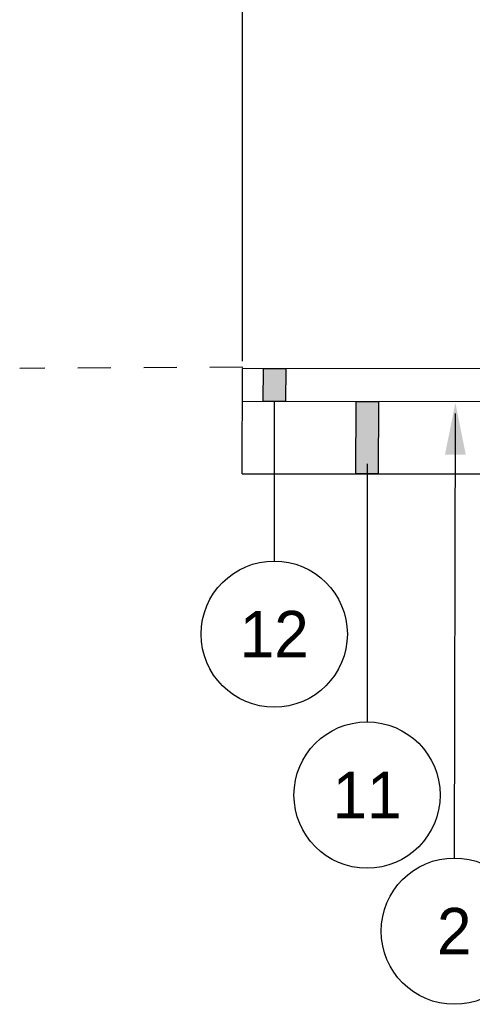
# Paper-space layout '113851GY001' of a CAD drawing. Header units: feet. Extents: x 0 to 55.7, y 0 to 22.
# Tile 4 of 21: x 2.5 to 3.9, y 17.2 to 20.1. Entities that reach past the tile are written whole.
import ezdxf

# ---------------------------------------------------------------- set-up
doc = ezdxf.new("R2010")
doc.units = ezdxf.units.FT
doc.header["$MEASUREMENT"] = 0
doc.linetypes.add('OhDOT_USTN2', pattern=[0.11, 0.069, -0.041])
for name, color, linetype in [('C-ANNO-TEXT', 7, 'Continuous'), ('TX_P_1', 7, 'Continuous'), ('TX_P_20', 7, 'Continuous'), ('XS_X_Ground_Line', 3, 'OhDOT_USTN2')]:
    doc.layers.add(name, color=color, linetype=linetype)
doc.styles.add('Slanted-Normal', font='font31.shx', dxfattribs={"height": 0.14})

psp = doc.layouts.new('113851GY001')

# ---------------------------------------------------------------- hatches: boundary and pattern name
for points in [[(3.30773, 19.078), (3.24013, 19.078), (3.23932, 18.9778), (3.30692, 18.9778)], [(3.58901, 18.97721), (3.5214, 18.97721), (3.52043, 18.75829), (3.58803, 18.75829)]]:
    psp.add_hatch(color=256).paths.add_polyline_path(points)
at = {"layer": 'C-ANNO-TEXT'}
h = psp.add_hatch(color=256, dxfattribs=at)
h.dxf.hatch_style = 1
h.paths.add_polyline_path([(3.85336, 18.81687), (3.82186, 18.97437), (3.79036, 18.81687)])

# ---------------------------------------------------------------- linework, layer by layer
at = {"layer": 'C-ANNO-TEXT', "linetype": 'Continuous'}
psp.add_line((3.17723, 19.0995), (3.17723, 20.68877), dxfattribs=at)
at = {"layer": 'C-ANNO-TEXT'}
for p, q in [((3.27296, 18.9778), (3.27296, 18.49455)), ((3.55423, 18.78898), (3.55423, 18.00726))]:
    psp.add_line(p, q, dxfattribs=at)
at = {"layer": 'TX_P_1'}
for centre in [(3.27296, 18.27305), (3.55423, 17.78575), (3.81857, 17.37341)]:
    psp.add_circle(centre, 0.2215, dxfattribs=at)
at = {"layer": 'TX_P_20'}
for points in [[(3.17599, 18.75829), (3.17723, 19.078)], [(4.00078, 19.07646), (3.17723, 19.078)], [(4.00078, 18.97644), (3.17723, 18.97798)], [(3.82109, 18.94139), (3.81857, 17.59491)], [(3.17599, 18.75829), (4.00078, 18.75829)]]:
    psp.add_lwpolyline(points, dxfattribs=at)
at = {"layer": 'TX_P_20', "flags": 128}
for points in [[(3.24013, 19.078), (3.30773, 19.078), (3.30692, 18.9778), (3.23932, 18.9778)], [(3.5214, 18.97721), (3.58901, 18.97721), (3.58803, 18.75829), (3.52043, 18.75829)]]:
    psp.add_lwpolyline(points, close=True, dxfattribs=at)
at = {"layer": 'XS_X_Ground_Line'}
psp.add_lwpolyline([(3.17724, 19.08119), (2.50143, 19.078)], dxfattribs=at)

# ---------------------------------------------------------------- texts
at = {"layer": 'C-ANNO-TEXT', "char_height": 0.1407, "attachment_point": 5, "style": 'Slanted-Normal'}
for s, insert in [('12', (3.27296, 18.27305)), ('11', (3.55423, 17.78575)), ('2', (3.81857, 17.37341))]:
    psp.add_mtext_dynamic_manual_height_columns(s, width=0.1066232, gutter_width=1.005, heights=[0], dxfattribs=dict(at, insert=insert))

doc.saveas('drawing.dxf')
